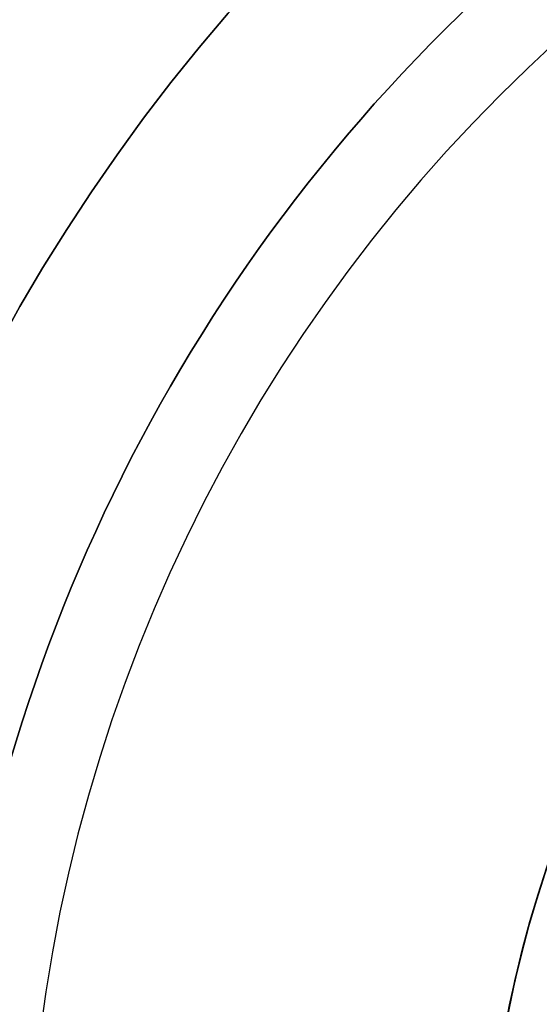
# Model space of a CAD drawing. Header units: millimetres. Extents: x 0 to 290, y -65 to 65.
# Tile 31 of 256: x 206.414 to 207.178, y -32.857 to -31.41. Entities that reach past the tile are written whole.
import ezdxf

# ---------------------------------------------------------------- set-up
doc = ezdxf.new("R2010")
doc.units = ezdxf.units.MM
doc.layers.add('Layer 01', color=18, linetype='Continuous', true_color=0x000000)

# ---------------------------------------------------------------- blocks, each defined once
blk = doc.blocks.new('Block 01')
at = {"layer": 'Layer 01'}
for centre, radius in [((208.8, -33.2, -94.325), 2.75), ((208.8, -33.2, -94.7), 2.375)]:
    blk.add_arc(centre, radius, 360, 180, dxfattribs=at)
at = {"layer": 'Layer 01', "extrusion": (-2.58379e-15, 2.55669e-15, -1)}
blk.add_arc((-208.8, -33.2, 91.7), 2.75, 0, 180, dxfattribs=at)
at = {"layer": 'Layer 01', "extrusion": (0, 0, -1)}
blk.add_arc((-208.8, -33.2, 93.0125), 2.75, 0, 180, dxfattribs=at)

msp = doc.modelspace()

# ---------------------------------------------------------------- linework, layer by layer
at = {"layer": 'Layer 01'}
for centre, radius, start, end in [((223.5, -18.5, -68.4), 16.8, 90, 270), ((223.5, -18.5, -87), 16.8, 90, 270), ((223.5, -18.5, -67.7), 16.8, 90, 270), ((208.8, -33.2, -91.7), 2.5, 22.5227, 202.5227), ((208.8, -33.2, -67), 1.7, 90, 270), ((208.8, -33.2, -87), 1.7, 90, 270), ((208.8, -33.2, -91.7), 1.7, 22.5227, 202.5227)]:
    msp.add_arc(centre, radius, start, end, dxfattribs=at)
at = {"layer": 'Layer 01', "extrusion": (-3.9443e-31, 2.53765e-15, -1)}
for centre in [(-223.5, -18.5, 67), (-223.5, -18.5, 85.6)]:
    msp.add_arc(centre, 16.8, 270, 90, dxfattribs=at)
at = {"layer": 'Layer 01', "extrusion": (0, 0, -1)}
for centre, radius, start, end in [((-223.5, -18.5, 86.3), 16.8, 270, 90), ((-208.8, -33.2, 91.3), 2.5, 337.4773, 157.4773), ((-208.8, -33.2, 91.3), 1.7, 337.4773, 157.4773), ((-208.8, -33.2, 77), 1.7, 270, 90)]:
    msp.add_arc(centre, radius, start, end, dxfattribs=at)
at = {"layer": 'Layer 01', "extrusion": (-3.53003e-15, 1.09286e-15, -1)}
msp.add_arc((-208.8, -33.2, 90.9), 2.5, 337.4773, 157.4773, dxfattribs=at)
at = {"layer": 'Layer 01', "extrusion": (-4.76551e-15, 5.80538e-16, -1)}
msp.add_arc((-208.8, -33.2, 90.9), 1.7, 337.4773, 157.4773, dxfattribs=at)

# ---------------------------------------------------------------- block references
at = {"layer": 'Layer 01'}
msp.add_blockref('Block 01', (0, 0), dxfattribs=at)

doc.saveas('drawing.dxf')
